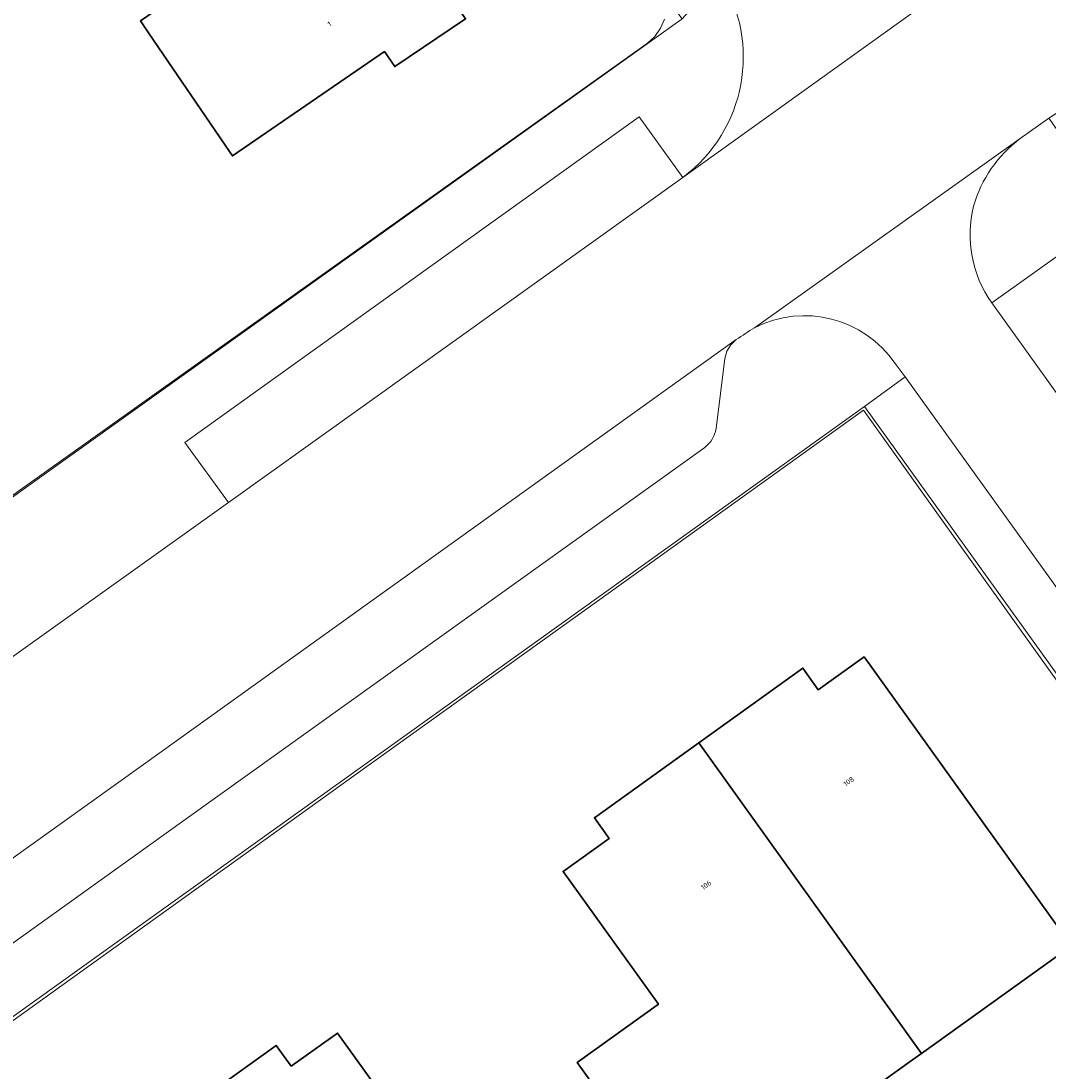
# Model space of a CAD drawing. Header units: metres. Extents: x 237319 to 238937, y 510065 to 511489.
# Tile 82 of 176: x 237915 to 237951, y 511001 to 511038. Entities that reach past the tile are written whole.
import ezdxf
from ezdxf.enums import TextEntityAlignment as Align

# ---------------------------------------------------------------- set-up
doc = ezdxf.new("R2010")
doc.units = ezdxf.units.M
for name, color, linetype, lineweight in [('B-WE-FV-GELEIDING_WILDRASTER-G', 252, 'Continuous', 18), ('B-WE-GR-BEPLANTING_CULTUUR_BODEMBEDEKKER-GV', 252, 'Continuous', 18), ('B-WE-GR-BEPLANTING_CULTUUR_HEESTERS-GV', 252, 'Continuous', 18), ('B-WE-KG-GRENS_PERCEEL-GV', 252, 'Continuous', 18), ('B-WE-OG-BEBOUWING-GV', 252, 'Continuous', 35), ('B-WE-OG-BEBOUWING-T18', 252, 'Continuous', 18), ('B-WE-OG-TERREIN_ERF-GV', 252, 'Continuous', 18), ('B-WE-VH-GESLOTENVERHARDING-GV', 252, 'Continuous', 18), ('B-WE-VH-OPENVERHARDING-GV', 252, 'Continuous', 18)]:
    doc.layers.add(name, color=color, linetype=linetype, lineweight=lineweight)
doc.styles.add('NLCS-ISO-M100-T18', font='NLCS-ISO.ttf', dxfattribs={"height": 0.18})

# ---------------------------------------------------------------- blocks, each defined once
blk = doc.blocks.new('brk-2025')
at = {"layer": 'B-WE-KG-GRENS_PERCEEL-GV', "flags": 128}
for points in [[(237937.989, 511038.294), (237937.857, 511037.968), (237937.655, 511037.679), (237937.394, 511037.443), (237915.436, 511021.81), (237894.285, 511006.615)], [(237889.422, 510984.688), (237898.682, 510991.335), (237907.943, 510997.982), (237917.204, 511004.629), (237926.45, 511011.265), (237926.466, 511011.277), (237935.638, 511017.861), (237944.981, 511024.567), (237949.08, 511018.831), (237956.344, 511008.667), (237963.168, 510999.117), (237982.162, 510972.642), (237972.498, 510965.668), (237963.658, 510959.289), (237954.781, 510952.883), (237945.979, 510946.531), (237937.116, 510940.135), (237928.292, 510933.767), (237919.438, 510927.378), (237910.613, 510921.01), (237901.769, 510914.628), (237892.97, 510908.279)]]:
    blk.add_lwpolyline(points, dxfattribs=at)
blk = doc.blocks.new('bgt-2025')
at = {"layer": 'B-WE-GR-BEPLANTING_CULTUUR_BODEMBEDEKKER-GV', "flags": 128}
blk.add_lwpolyline([(237938.639, 511032.735), (237937.098, 511034.864), (237921.15, 511023.429), (237922.675, 511021.317)], close=True, dxfattribs=at)
at = {"layer": 'B-WE-GR-BEPLANTING_CULTUUR_HEESTERS-GV', "flags": 128}
blk.add_lwpolyline([(237957.181, 511017.609), (237960.067, 511019.662), (237952.422, 511030.421), (237949.483, 511028.333)], close=True, dxfattribs=at)
at = {"layer": 'B-WE-OG-BEBOUWING-GV', "flags": 128}
for points in [[(237927.406, 511043.57), (237919.587, 511038.226), (237919.873, 511037.807), (237922.715, 511033.643), (237922.821, 511033.487), (237928.164, 511037.154), (237928.52, 511036.625), (237931.009, 511038.298)], [(237945.001, 511015.905), (237943.384, 511014.745), (237942.857, 511015.507), (237939.194, 511012.878), (237947.014, 511001.975), (237952.281, 511005.753)], [(237947.014, 511001.975), (237939.194, 511012.878), (237935.529, 511010.25), (237936.049, 511009.523), (237934.433, 511008.365), (237937.779, 511003.706), (237934.927, 511001.66), (237938.884, 510996.143), (237942.476, 510998.72), (237946.703, 511001.752)], [(237924.876, 511001.526), (237924.35, 511002.256), (237920.698, 510999.628), (237928.509, 510988.724), (237936.629, 510994.541), (237932.684, 511000.106), (237929.846, 510998.058), (237926.503, 511002.69)]]:
    blk.add_lwpolyline(points, close=True, dxfattribs=at)
at = {"layer": 'B-WE-OG-TERREIN_ERF-GV', "flags": 128}
for points in [[(237894.057, 511006.386), (237902.907, 511012.729), (237915.393, 511021.714), (237938.613, 511038.307), (237937.512, 511039.778), (237935.178, 511042.918), (237933.433, 511045.364), (237931.123, 511048.767), (237927.779, 511053.917), (237924.582, 511059.152), (237922.289, 511063.144), (237919.393, 511068.434), (237918.325, 511070.499), (237916.228, 511074.766), (237913.66, 511080.302), (237910.97, 511086.537), (237909.493, 511090.277), (237907.614, 511095.413), (237905.83, 511100.665), (237904.415, 511104.994), (237903.555, 511107.762), (237901.792, 511114.427), (237873.801, 511109.249)], [(237931.009, 511038.298), (237928.52, 511036.625), (237928.164, 511037.154), (237922.821, 511033.487), (237922.715, 511033.643), (237919.873, 511037.807), (237919.587, 511038.226)], [(237945.019, 511024.69), (237885.303, 510981.924), (237837.928, 510947.802), (237837.053, 510947.172)], [(237874.058, 510894.562), (237928.346, 510933.765), (237976.622, 510968.623), (237982.348, 510972.768), (237945.019, 511024.69)]]:
    blk.add_lwpolyline(points, dxfattribs=at)
for points in [[(237943.384, 511014.745), (237945.001, 511015.905), (237952.281, 511005.753), (237947.014, 511001.975), (237946.703, 511001.752), (237942.476, 510998.72), (237938.884, 510996.143), (237934.927, 511001.66), (237937.779, 511003.706), (237934.433, 511008.365), (237936.049, 511009.523), (237935.529, 511010.25), (237939.194, 511012.878), (237942.857, 511015.507)], [(237916.424, 510988.448), (237919.271, 510990.484), (237916.461, 510994.411), (237915.963, 510995.107), (237917.568, 510996.264), (237917.035, 510996.993), (237920.698, 510999.628), (237924.35, 511002.256), (237924.876, 511001.526), (237926.503, 511002.69), (237929.846, 510998.058), (237932.684, 511000.106), (237936.629, 510994.541), (237928.509, 510988.724), (237920.389, 510982.907)]]:
    blk.add_lwpolyline(points, close=True, dxfattribs=at)
at = {"layer": 'B-WE-VH-GESLOTENVERHARDING-GV', "flags": 128}
for points in [[(238042.066, 511099.708), (238037.764, 511103.712), (238036.631, 511102.913), (238035.301, 511101.973), (238019.831, 511090.895), (238019.707, 511090.807), (238010.699, 511084.356), (238000.655, 511077.162), (237995.007, 511073.117), (237984.914, 511065.889), (237979.278, 511061.852), (237969.197, 511054.632), (237963.509, 511050.559), (237951.094, 511041.667), (237938.639, 511032.735), (237922.675, 511021.317), (237914.388, 511015.413), (237897.734, 511003.538), (237896.882, 511002.931), (237900.248, 510998.197), (237909.176, 511004.592), (237919.694, 511012.125), (237927.644, 511017.818), (237940.515, 511027.037)], [(237941.157, 511027.457), (237950.487, 511034.095), (237951.492, 511034.81), (237952.321, 511035.355), (237952.449, 511035.447), (237964.894, 511044.372), (237972.24, 511049.64), (237982.617, 511057.082), (237989.95, 511062.341), (238000.285, 511069.753), (238007.708, 511075.076)]]:
    blk.add_lwpolyline(points, dxfattribs=at)
at = {"layer": 'B-WE-VH-GESLOTENVERHARDING-GV'}
blk.add_lwpolyline([(237940.515, 511027.037, -0.01519), (237941.157, 511027.457)], format="xyb", dxfattribs=at)
at = {"layer": 'B-WE-VH-OPENVERHARDING-GV', "flags": 128}
for points in [[(238028.22, 511086.745), (238019.494, 511080.494), (238009.141, 511073.078), (238001.716, 511067.758), (237991.377, 511060.352), (237984.043, 511055.099), (237973.659, 511047.66), (237966.315, 511042.399), (237956.476, 511035.351), (237956.134, 511035.184), (237956.277, 511034.996), (237953.011, 511032.675), (237951.492, 511034.81), (237950.487, 511034.095)], [(237949.483, 511028.333), (237952.422, 511030.421), (238024.037, 511081.302), (238025.319, 511082.213)], [(237938.639, 511032.735), (237951.094, 511041.667), (237950.192, 511041.199)], [(237939.943, 511039.771), (237938.613, 511038.307), (237915.393, 511021.714), (237902.907, 511012.729), (237894.057, 511006.386), (237892.07, 511006.76), (237890.727, 511005.516), (237888.741, 511004.131)], [(237922.675, 511021.317), (237921.15, 511023.429), (237937.098, 511034.864), (237938.639, 511032.735)], [(237950.487, 511034.095), (237941.157, 511027.457)], [(237981.418, 510977.079), (237984.694, 510979.441), (237969.773, 511000.141), (237964.255, 511007.762), (237957.992, 511016.526), (237957.181, 511017.609), (237949.483, 511028.333)], [(237939.805, 511023.913), (237940.109, 511026.375), (237940.178, 511026.632), (237940.317, 511026.859), (237940.515, 511027.037), (237927.644, 511017.818), (237919.694, 511012.125), (237909.176, 511004.592), (237900.248, 510998.197), (237901.671, 510996.244)], [(237940.515, 511027.037), (237940.317, 511026.859), (237940.178, 511026.632), (237940.109, 511026.375), (237939.805, 511023.913)], [(237910.585, 511002.623), (237901.671, 510996.244), (237901.758, 510996.123), (237897.609, 510993.142), (237896.162, 510995.153), (237882.523, 510985.414), (237883.941, 510983.415), (237878.606, 510979.527), (237873.674, 510975.97), (237865.621, 510970.177), (237855.295, 510962.896), (237847.227, 510957.076), (237836.711, 510949.491), (237837.928, 510947.802), (237885.303, 510981.924), (237945.019, 511024.69), (237946.442, 511025.729), (237946.094, 511026.205)], [(237946.094, 511026.205), (237946.442, 511025.729), (237981.418, 510977.079)], [(237983.22, 510974.571), (237981.418, 510977.079), (237946.442, 511025.729), (237945.019, 511024.69), (237982.348, 510972.768), (237983.607, 510973.695)], [(237901.671, 510996.244), (237910.585, 511002.623), (237921.113, 511010.158), (237929.06, 511015.846), (237939.408, 511023.252)], [(237939.408, 511023.252), (237929.06, 511015.846), (237921.113, 511010.158), (237910.585, 511002.623)], [(237911.005, 511015.676), (237911.656, 511015.565), (237913.626, 511015.23), (237913.894, 511015.22), (237914.154, 511015.282), (237914.388, 511015.413), (237922.675, 511021.317)]]:
    blk.add_lwpolyline(points, dxfattribs=at)
at = {"layer": 'B-WE-VH-OPENVERHARDING-GV'}
for points in [[(237939.943, 511039.771, -0.392555), (237938.639, 511032.735)], [(237938.639, 511032.735, 0.392555), (237939.943, 511039.771)], [(237950.487, 511034.095, 0.16411), (237948.845, 511031.72)], [(237948.845, 511031.72, -0.16411), (237950.487, 511034.095)], [(237948.845, 511031.72, 0.217891), (237949.483, 511028.333)], [(237949.483, 511028.333, -0.217891), (237948.845, 511031.72)], [(237946.094, 511026.205, 0.376714), (237941.157, 511027.457)], [(237941.157, 511027.457, -0.376714), (237946.094, 511026.205)], [(237941.157, 511027.457, 0.01519), (237940.515, 511027.037)], [(237939.408, 511023.252, 0.189057), (237939.805, 511023.913)], [(237939.805, 511023.913, -0.189057), (237939.408, 511023.252)]]:
    blk.add_lwpolyline(points, format="xyb", dxfattribs=at)
at = {"layer": 'B-WE-KG-GRENS_PERCEEL-GV'}
blk.add_blockref('brk-2025', (0, 0), dxfattribs=at)
at = {"layer": 'B-WE-OG-BEBOUWING-T18', "style": 'NLCS-ISO-M100-T18'}
for s, rotation, p in [('1', 34.3, (237926.226, 511038.122)), ('108', 35.6, (237944.465, 511011.527)), ('106', 35.6, (237939.455, 511007.888))]:
    blk.add_text(s, height=0.18, rotation=rotation, dxfattribs=at).set_placement(p, align=Align.MIDDLE)

msp = doc.modelspace()

# ---------------------------------------------------------------- block references
at = {"layer": 'B-WE-FV-GELEIDING_WILDRASTER-G'}
msp.add_blockref('bgt-2025', (0, 0), dxfattribs=at)

doc.saveas('drawing.dxf')
